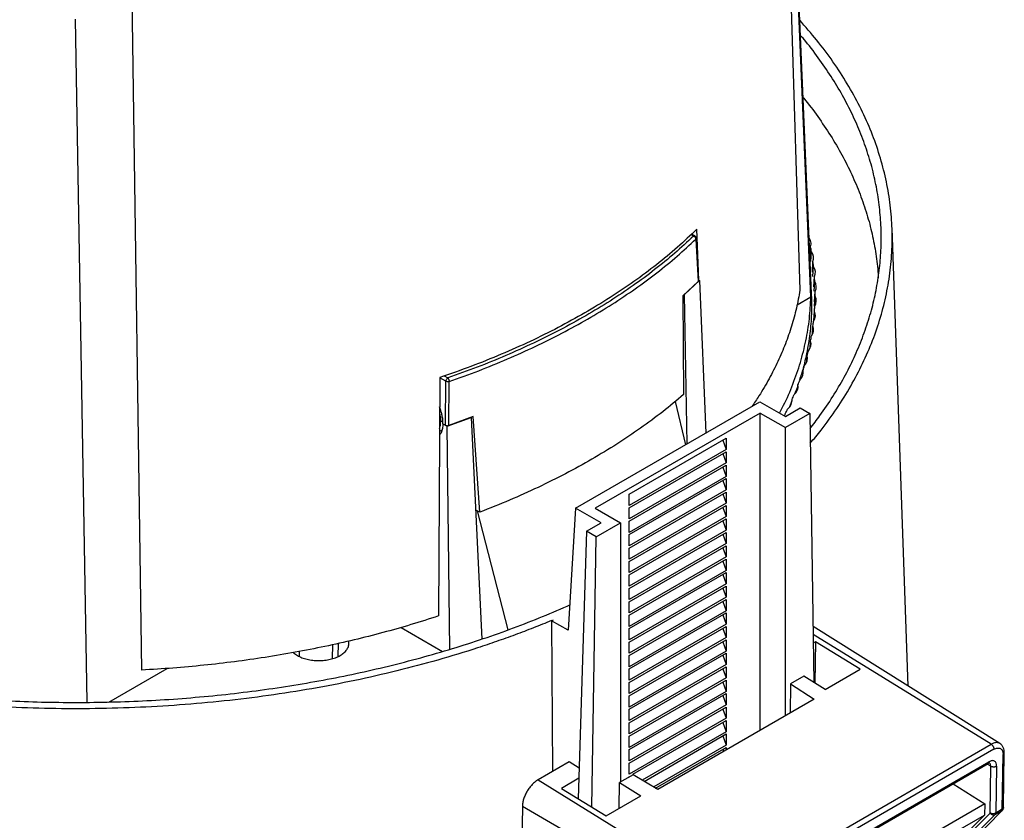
# Model space of a CAD drawing. Header units: millimetres. Extents: x 226 to 954, y 75 to 822.
# Tile 119 of 127: x 872 to 944, y 697 to 755. Entities that reach past the tile are written whole.
import ezdxf

# ---------------------------------------------------------------- set-up
doc = ezdxf.new("R2010")
doc.units = ezdxf.units.MM

msp = doc.modelspace()

# ---------------------------------------------------------------- linework, layer by layer
at = {"color": 179, "linetype": 'Continuous', "lineweight": 25}
for p, q in [((927.333, 788.024), (928.952, 735.331)), ((929.787, 735.096), (927.63, 785.514)), ((929.756, 734.85), (927.646, 784.828)), ((880.98, 707.637), (880.228, 760.83)), ((876.121, 755.083), (876.988, 705.288)), ((921.299, 739.285), (921.056, 739.425)), ((921.585, 736.058), (921.435, 739.778)), ((936.842, 706.473), (935.666, 739.848)), ((921.371, 739.058), (921.538, 735.961)), ((921.491, 737.416), (921.399, 739.122)), ((929.685, 737.733), (929.727, 738.495)), ((929.742, 737.424), (929.793, 738.138)), ((921.567, 736.024), (921.491, 737.416)), ((929.858, 736.654), (929.902, 737.415)), ((929.896, 736.344), (929.946, 737.056)), ((929.966, 735.572), (930.011, 736.332)), ((920.422, 734.933), (921.538, 735.961)), ((920.541, 735.028), (921.625, 736.035)), ((921.564, 736.07), (921.625, 736.035)), ((921.625, 736.035), (922.094, 724.919)), ((929.985, 735.261), (930.033, 735.972)), ((920.422, 734.933), (920.47, 727.723)), ((920.741, 724.138), (920.541, 735.028)), ((930.007, 734.167), (930.055, 734.887)), ((930.008, 734.488), (930.055, 735.247)), ((928.745, 734.266), (929.756, 734.85)), ((929.968, 733.12), (930.011, 733.802)), ((929.985, 733.404), (930.033, 734.162)), ((929.865, 732.12), (929.902, 732.719)), ((929.696, 731.116), (929.727, 731.639)), ((929.463, 730.132), (929.488, 730.562)), ((929.163, 729.126), (929.183, 729.492)), ((902.697, 728.961), (902.608, 711.583)), ((903.123, 725.489), (903.144, 728.694)), ((903.367, 725.472), (903.388, 728.677)), ((928.8, 728.176), (928.813, 728.428)), ((912.607, 719.442), (926.042, 727.198)), ((919.848, 727.211), (920.602, 724.058)), ((926.042, 727.198), (927.893, 726.129)), ((928.375, 727.269), (928.201, 726.825)), ((928.37, 727.179), (928.38, 727.372)), ((926.055, 726.374), (914.034, 719.435)), ((926.055, 726.374), (927.893, 725.313)), ((926.055, 703.236), (926.055, 726.374)), ((927.865, 726.145), (927.883, 726.325)), ((927.893, 726.129), (928.965, 726.748)), ((929.672, 726.34), (927.893, 725.313)), ((928.965, 726.748), (929.672, 726.34)), ((929.672, 726.34), (929.971, 706.741)), ((902.932, 725.599), (903.123, 725.489)), ((902.932, 725.599), (903.241, 725.421)), ((903.241, 725.421), (904.985, 726.047)), ((905.149, 726.116), (903.367, 725.472)), ((904.985, 726.047), (905.77, 709.895)), ((905.616, 719.148), (905.149, 726.116)), ((902.677, 725.02), (902.855, 725.123)), ((903.435, 709.148), (903.241, 725.421)), ((927.893, 704.298), (927.893, 725.313)), ((916.509, 720.455), (923.58, 724.537)), ((923.334, 724.396), (923.58, 723.721)), ((923.58, 724.537), (923.58, 723.721)), ((923.58, 723.721), (916.509, 719.639)), ((916.509, 719.476), (923.58, 723.558)), ((923.334, 723.416), (923.58, 722.741)), ((923.58, 723.558), (923.58, 722.741)), ((923.58, 722.741), (916.509, 718.659)), ((916.509, 718.496), (923.58, 722.578)), ((923.334, 722.436), (923.58, 721.761)), ((923.58, 722.578), (923.58, 721.761)), ((923.58, 721.761), (916.509, 717.679)), ((916.509, 717.516), (923.58, 721.598)), ((923.334, 721.456), (923.58, 720.781)), ((923.58, 721.598), (923.58, 720.781)), ((923.58, 720.781), (916.509, 716.699)), ((916.509, 716.536), (923.58, 720.618)), ((923.58, 720.618), (923.58, 719.801)), ((916.509, 719.639), (916.509, 720.455)), ((923.334, 720.476), (923.58, 719.801)), ((905.616, 719.148), (905.342, 719.306)), ((907.695, 710.571), (905.443, 719.248)), ((912.607, 719.442), (912.058, 710.537)), ((914.458, 718.374), (912.607, 719.442)), ((914.034, 719.435), (915.872, 718.374)), ((923.58, 719.801), (916.509, 715.719)), ((916.509, 715.556), (923.58, 719.638)), ((916.509, 718.659), (916.509, 719.476)), ((923.334, 719.496), (923.58, 718.822)), ((923.58, 719.638), (923.58, 718.822)), ((923.58, 718.822), (916.509, 714.74)), ((916.509, 714.576), (923.58, 718.658)), ((916.509, 717.679), (916.509, 718.496)), ((923.334, 718.517), (923.58, 717.842)), ((923.58, 718.658), (923.58, 717.842)), ((913.386, 717.755), (912.796, 698.253)), ((913.386, 717.755), (914.458, 718.374)), ((914.093, 717.346), (913.386, 717.755)), ((914.093, 717.346), (915.872, 718.374)), ((915.872, 718.374), (915.872, 699.47)), ((923.58, 717.842), (916.509, 713.76)), ((916.509, 713.596), (923.58, 717.678)), ((923.58, 717.678), (923.58, 716.862)), ((913.798, 697.635), (914.093, 717.346)), ((916.509, 716.699), (916.509, 717.516)), ((923.334, 717.537), (923.58, 716.862)), ((923.58, 716.862), (916.509, 712.78)), ((916.509, 712.617), (923.58, 716.699)), ((916.509, 715.719), (916.509, 716.536)), ((923.334, 716.557), (923.58, 715.882)), ((923.58, 716.699), (923.58, 715.882)), ((923.58, 715.882), (916.509, 711.8)), ((916.509, 711.637), (923.58, 715.719)), ((916.509, 714.74), (916.509, 715.556)), ((923.334, 715.577), (923.58, 714.902)), ((923.58, 715.719), (923.58, 714.902)), ((923.58, 714.902), (916.509, 710.82)), ((916.509, 710.657), (923.58, 714.739)), ((916.509, 713.76), (916.509, 714.576)), ((923.334, 714.597), (923.58, 713.922)), ((923.58, 714.739), (923.58, 713.922)), ((923.58, 713.922), (916.509, 709.84)), ((916.509, 709.677), (923.58, 713.759)), ((916.509, 712.78), (916.509, 713.596)), ((923.334, 713.617), (923.58, 712.943)), ((923.58, 713.759), (923.58, 712.943)), ((923.58, 712.943), (916.509, 708.86)), ((916.509, 708.697), (923.58, 712.779)), ((923.334, 712.638), (923.58, 711.963)), ((923.58, 712.779), (923.58, 711.963)), ((916.509, 711.8), (916.509, 712.617)), ((923.58, 711.963), (916.509, 707.881)), ((910.843, 711.239), (910.842, 711.181)), ((910.843, 711.239), (911.001, 711.306)), ((912.058, 710.537), (910.843, 711.239)), ((916.509, 707.717), (923.58, 711.799)), ((916.509, 710.82), (916.509, 711.637)), ((923.334, 711.658), (923.58, 710.983)), ((923.58, 711.799), (923.58, 710.983)), ((899.88, 710.745), (902.911, 708.996)), ((910.842, 711.181), (910.923, 700.244)), ((923.58, 710.983), (916.509, 706.901)), ((916.509, 706.737), (923.58, 710.82)), ((916.509, 709.84), (916.509, 710.657)), ((923.334, 710.678), (923.58, 710.003)), ((923.58, 710.82), (923.58, 710.003)), ((943.529, 702.283), (929.915, 710.813)), ((923.58, 710.003), (916.509, 705.921)), ((916.509, 705.758), (923.58, 709.84)), ((923.58, 709.84), (923.58, 709.023)), ((895.301, 708.633), (895.322, 709.582)), ((916.509, 708.86), (916.509, 709.677)), ((923.334, 709.698), (923.58, 709.023)), ((930.094, 709.707), (929.927, 709.61)), ((930.094, 709.707), (930.049, 706.693)), ((933.346, 707.699), (930.094, 709.707)), ((892.453, 708.991), (892.461, 708.633)), ((923.58, 709.023), (916.509, 704.941)), ((916.509, 704.778), (923.58, 708.86)), ((916.509, 707.881), (916.509, 708.697)), ((923.334, 708.718), (923.58, 708.043)), ((923.58, 708.86), (923.58, 708.043)), ((878.581, 705.308), (882.824, 707.757)), ((923.58, 708.043), (916.509, 703.961)), ((916.509, 703.798), (923.58, 707.88)), ((916.509, 706.901), (916.509, 707.717)), ((923.334, 707.738), (923.58, 707.063)), ((923.58, 707.88), (923.58, 707.063)), ((930.8, 706.229), (933.346, 707.699)), ((923.58, 707.063), (916.509, 702.981)), ((916.509, 702.818), (923.58, 706.9)), ((923.58, 706.9), (923.58, 706.084)), ((929.245, 707.19), (928.268, 706.625)), ((930.8, 706.229), (929.245, 707.19)), ((916.509, 705.921), (916.509, 706.737)), ((923.334, 706.758), (923.58, 706.084)), ((928.268, 706.625), (928.235, 704.495)), ((928.268, 706.625), (929.988, 705.507)), ((923.58, 706.084), (916.509, 702.002)), ((916.509, 701.838), (923.58, 705.92)), ((916.509, 704.941), (916.509, 705.758)), ((929.988, 705.507), (918.601, 698.933)), ((923.334, 705.779), (923.58, 705.104)), ((923.58, 705.92), (923.58, 705.104)), ((923.58, 705.104), (916.509, 701.022)), ((916.509, 700.858), (923.58, 704.94)), ((916.509, 703.961), (916.509, 704.778)), ((923.334, 704.799), (923.58, 704.124)), ((923.58, 704.94), (923.58, 704.124)), ((923.58, 704.124), (916.509, 700.042)), ((916.509, 702.981), (916.509, 703.798)), ((916.781, 700.036), (923.58, 703.961)), ((923.334, 703.819), (923.58, 703.144)), ((923.58, 703.961), (923.58, 703.144)), ((916.509, 702.002), (916.509, 702.818)), ((923.58, 703.144), (917.453, 699.607)), ((917.593, 699.525), (923.58, 702.981)), ((923.334, 702.839), (923.58, 702.164)), ((923.58, 702.981), (923.58, 702.164)), ((923.58, 702.164), (918.295, 699.113)), ((918.435, 699.031), (923.58, 702.001)), ((923.58, 702.001), (923.58, 701.808)), ((923.658, 691.123), (942.891, 702.226)), ((916.509, 701.022), (916.509, 701.838)), ((923.334, 701.859), (923.392, 701.7)), ((943.096, 701.859), (923.862, 690.756)), ((943.702, 697.484), (943.762, 701.474)), ((943.79, 697.606), (943.85, 701.596)), ((912.135, 700.943), (909.872, 699.637)), ((912.864, 700.493), (912.135, 700.943)), ((916.509, 700.042), (916.509, 700.858)), ((924.143, 690.127), (942.669, 700.822)), ((924.205, 690.26), (942.732, 700.955)), ((942.811, 697.215), (942.863, 700.638)), ((943.284, 700.636), (943.232, 697.213)), ((912.841, 699.747), (911.568, 699.012)), ((916.787, 699.998), (915.81, 699.434)), ((916.509, 699.837), (916.509, 699.879)), ((918.601, 698.933), (916.787, 699.998)), ((909.872, 699.637), (923.658, 691.123)), ((911.568, 699.012), (914.819, 697.004)), ((915.782, 697.559), (915.81, 699.434)), ((915.81, 699.434), (917.365, 698.473)), ((940.124, 699.352), (942.421, 697.883)), ((914.819, 697.004), (917.365, 698.473)), ((908.721, 697.689), (908.388, 675.878)), ((922.752, 689.589), (908.721, 697.689)), ((942.421, 697.883), (924.421, 687.491)), ((942.421, 697.883), (942.402, 697.07)), ((924.414, 686.686), (942.402, 697.07)), ((935.139, 689.523), (942.811, 697.215)), ((943.191, 697.096), (935.165, 689.049)), ((935.904, 689.476), (943.661, 697.368)), ((935.958, 689.522), (943.715, 697.413)), ((942.402, 697.07), (939.539, 694.158)), ((943.191, 697.096), (943.661, 697.368)), ((943.702, 697.484), (943.232, 697.213))]:
    msp.add_line(p, q, dxfattribs=at)
at = {"color": 8, "linetype": 'Continuous', "lineweight": 25}
for p, q in [((921.199, 739.275), (921.011, 739.384)), ((903.144, 728.694), (902.697, 728.952)), ((903.031, 729.08), (903.285, 728.933)), ((902.68, 725.777), (902.769, 725.728)), ((902.928, 725.82), (902.769, 725.728)), ((942.891, 702.226), (929.918, 710.238)), ((894.892, 708.474), (894.907, 709.489)), ((942.863, 700.638), (942.607, 700.786)), ((943.661, 697.368), (943.702, 697.401))]:
    msp.add_line(p, q, dxfattribs=at)
at = {"color": 179, "linetype": 'Continuous', "lineweight": 25}
for points, knots in [([(929.705, 724.177), (929.972, 724.493), (930.676, 725.326), (931.664, 726.716), (932.681, 728.339), (933.549, 729.991), (934.274, 731.665), (934.851, 733.359), (935.281, 735.067), (935.562, 736.785), (935.693, 738.509), (935.673, 740.235), (935.504, 741.958), (935.185, 743.674), (934.717, 745.379), (934.101, 747.068), (933.338, 748.737), (932.433, 750.382), (931.382, 751.997), (930.228, 753.55), (929.356, 754.543), (928.935, 755.024)], [0, 0, 0, 0, 0.032951, 0.086867, 0.140783, 0.194699, 0.248615, 0.302532, 0.356448, 0.410364, 0.46428, 0.518196, 0.572112, 0.626028, 0.679944, 0.733861, 0.787777, 0.841693, 0.895609, 0.949525, 1, 1, 1, 1]), ([(929.689, 725.239), (929.934, 725.554), (930.532, 726.322), (931.362, 727.573), (932.193, 728.983), (932.913, 730.414), (933.524, 731.862), (934.02, 733.316), (934.404, 734.771), (934.677, 736.226), (934.842, 737.687), (934.897, 739.159), (934.84, 740.639), (934.67, 742.126), (934.387, 743.607), (933.991, 745.08), (933.487, 746.532), (932.877, 747.962), (932.164, 749.367), (931.349, 750.752), (930.419, 752.123), (929.629, 753.184), (929.113, 753.78), (928.981, 753.932)], [0, 0, 0, 0, 0.034969, 0.085233, 0.135497, 0.185762, 0.236026, 0.28629, 0.335657, 0.385024, 0.43439, 0.483757, 0.534021, 0.584286, 0.63455, 0.684814, 0.735078, 0.784445, 0.833812, 0.883179, 0.932546, 0.98281, 1, 1, 1, 1]), ([(929.176, 749.394), (929.195, 749.371), (929.587, 748.913), (930.266, 747.985), (931.202, 746.611), (932.026, 745.203), (932.744, 743.776), (933.353, 742.333), (933.848, 740.884), (934.233, 739.433), (934.498, 737.982), (934.638, 736.914), (934.657, 736.33), (934.66, 736.232)], [0, 0, 0, 0, 0.005541, 0.112567, 0.221539, 0.330511, 0.439484, 0.548456, 0.657428, 0.764454, 0.871481, 0.978507, 1, 1, 1, 1]), ([(921.199, 739.275), (920.753, 738.86), (919.857, 738.027), (918.379, 736.825), (916.804, 735.659), (915.126, 734.537), (913.354, 733.463), (911.492, 732.439), (909.548, 731.471), (907.529, 730.561), (905.447, 729.708), (904.005, 729.191), (903.285, 728.933)], [0, 0, 0, 0, 0.099288, 0.199048, 0.299166, 0.399523, 0.5, 0.600477, 0.700834, 0.800952, 0.900712, 1, 1, 1, 1]), ([(921.435, 739.778), (920.972, 739.337), (920.047, 738.455), (918.513, 737.186), (916.875, 735.962), (915.136, 734.784), (913.892, 734.044), (913.27, 733.674)], [0, 0, 0, 0, 0.2, 0.4, 0.6, 0.8, 1, 1, 1, 1]), ([(921.371, 739.058), (921.368, 739.079), (921.361, 739.123), (921.322, 739.189), (921.265, 739.245), (921.221, 739.265), (921.199, 739.275)], [0, 0, 0, 0, 0.242506, 0.499999, 0.750005, 1, 1, 1, 1]), ([(921.373, 739.212), (921.372, 739.212), (921.37, 739.217), (921.362, 739.228), (921.347, 739.248), (921.325, 739.269), (921.307, 739.279), (921.299, 739.283)], [0, 0, 0, 0, 0.02683, 0.148801, 0.386483, 0.746927, 1, 1, 1, 1]), ([(921.399, 739.123), (921.398, 739.131), (921.397, 739.146), (921.392, 739.165), (921.388, 739.179), (921.383, 739.192), (921.379, 739.2), (921.375, 739.207), (921.374, 739.209), (921.373, 739.211), (921.373, 739.212)], [0, 0, 0, 0, 0.2550287, 0.4814683, 0.6362829, 0.7438541, 0.9097827, 0.9362194, 0.9680992, 1, 1, 1, 1]), ([(903.388, 728.677), (904.111, 728.936), (905.558, 729.455), (907.648, 730.311), (909.675, 731.224), (911.626, 732.196), (913.495, 733.223), (915.274, 734.302), (916.959, 735.428), (918.54, 736.599), (920.023, 737.805), (920.922, 738.641), (921.371, 739.058)], [0, 0, 0, 0, 0.0992878, 0.1990481, 0.2991656, 0.3995227, 0.5, 0.6004773, 0.7008344, 0.8009519, 0.9007122, 1, 1, 1, 1]), ([(929.727, 738.495), (929.744, 738.556), (929.776, 738.678), (929.758, 738.863), (929.707, 739.024), (929.64, 739.118), (929.614, 739.156)], [0, 0, 0, 0, 0.273741, 0.547479, 0.821221, 1, 1, 1, 1]), ([(921.538, 735.961), (921.549, 735.973), (921.566, 735.993), (921.565, 736.015), (921.565, 736.024)], [0, 0, 0, 0, 0.599582, 1, 1, 1, 1]), ([(928.952, 735.331), (928.874, 734.893), (928.717, 734.018), (928.359, 732.714), (927.91, 731.42), (927.364, 730.138), (926.719, 728.872), (926.085, 727.777), (925.629, 727.114), (925.454, 726.859)], [0, 0, 0, 0, 0.150988, 0.301975, 0.452963, 0.60395, 0.754938, 0.905925, 1, 1, 1, 1]), ([(929.777, 735.096), (929.79, 734.723), (929.821, 733.867), (929.73, 732.527), (929.524, 731.081), (929.257, 729.835), (929.014, 729.076), (928.923, 728.792)], [0, 0, 0, 0, 0.176666, 0.405605, 0.634543, 0.863481, 1, 1, 1, 1]), ([(927.46, 726.379), (927.562, 726.566), (927.944, 727.262), (928.461, 728.491), (929.011, 730.063), (929.407, 731.651), (929.673, 733.247), (929.728, 734.316), (929.756, 734.85)], [0, 0, 0, 0, 0.068166, 0.254533, 0.4409, 0.627266, 0.813633, 1, 1, 1, 1]), ([(913.27, 733.674), (912.629, 733.315), (911.347, 732.597), (909.307, 731.593), (907.187, 730.648), (904.988, 729.762), (903.461, 729.228), (902.697, 728.961)], [0, 0, 0, 0, 0.2, 0.4, 0.6, 0.8, 1, 1, 1, 1]), ([(903.285, 728.933), (903.267, 728.921), (903.231, 728.895), (903.185, 728.832), (903.152, 728.761), (903.147, 728.717), (903.144, 728.694)], [0, 0, 0, 0, 0.250001, 0.499998, 0.75001, 1, 1, 1, 1]), ([(903.388, 728.677), (903.364, 728.671), (903.324, 728.661), (903.257, 728.662), (903.195, 728.671), (903.161, 728.686), (903.144, 728.694)], [0, 0, 0, 0, 0.296427, 0.499882, 0.749947, 1, 1, 1, 1]), ([(903.285, 728.933), (903.299, 728.918), (903.325, 728.888), (903.359, 728.819), (903.383, 728.744), (903.387, 728.699), (903.388, 728.677)], [0, 0, 0, 0, 0.249995, 0.500001, 0.757494, 1, 1, 1, 1]), ([(920.47, 727.723), (919.972, 727.303), (918.975, 726.464), (917.346, 725.262), (915.622, 724.104), (913.799, 722.999), (911.884, 721.946), (909.879, 720.951), (907.797, 720.011), (906.343, 719.435), (905.616, 719.148)], [0, 0, 0, 0, 0.125, 0.25, 0.375, 0.5, 0.625, 0.75, 0.875, 1, 1, 1, 1]), ([(928.789, 728.357), (928.775, 728.31), (928.716, 728.111), (928.633, 727.915), (928.569, 727.765)], [0, 0, 0, 0, 0.237187, 1, 1, 1, 1]), ([(902.683, 726.346), (902.707, 726.249), (902.761, 726.034), (902.766, 725.837), (902.769, 725.728)], [0, 0, 0, 0, 0.4475755, 1, 1, 1, 1]), ([(902.932, 725.599), (902.933, 725.663), (902.933, 725.785), (902.917, 725.966), (902.892, 726.129), (902.863, 726.272), (902.816, 726.46), (902.762, 726.642), (902.703, 726.78), (902.686, 726.821)], [0, 0, 0, 0, 0.168225, 0.318903, 0.452022, 0.56758, 0.665572, 0.901813, 1, 1, 1, 1]), ([(902.932, 725.599), (902.924, 725.479), (902.908, 725.239), (902.817, 724.953), (902.719, 724.816), (902.675, 724.756)], [0, 0, 0, 0, 0.358691, 0.717375, 1, 1, 1, 1]), ([(902.678, 725.243), (902.701, 725.303), (902.755, 725.444), (902.764, 725.624), (902.769, 725.728)], [0, 0, 0, 0, 0.418101, 1, 1, 1, 1]), ([(910.842, 711.24), (910.625, 711.151), (910.191, 710.973), (909.533, 710.712), (908.869, 710.457), (908.199, 710.206), (907.299, 709.879), (906.387, 709.563), (904.743, 709.018), (902.568, 708.354), (899.578, 707.56), (896.517, 706.862), (893.393, 706.263), (890.217, 705.764), (885.926, 705.236), (880.477, 704.834), (873.888, 704.772), (867.326, 705.129), (860.874, 705.903), (854.609, 707.084), (848.607, 708.656), (842.944, 710.602), (838.562, 712.514), (835.294, 714.204), (832.967, 715.548), (830.773, 716.964), (828.718, 718.448), (826.807, 719.996), (825.4, 721.281), (824.41, 722.267), (823.776, 722.932), (823.168, 723.606), (822.584, 724.287), (822.216, 724.747), (822.032, 724.977)], [0, 0, 0, 0, 0.0076, 0.015197, 0.022791, 0.030383, 0.037976, 0.053168, 0.06077, 0.092083, 0.123397, 0.154711, 0.186025, 0.217339, 0.248653, 0.311256, 0.37386, 0.436464, 0.499068, 0.561671, 0.624275, 0.686879, 0.749482, 0.780796, 0.81211, 0.843424, 0.874738, 0.906052, 0.937366, 0.949899, 0.962422, 0.974943, 0.987467, 1, 1, 1, 1]), ([(903.123, 725.489), (903.141, 725.481), (903.176, 725.464), (903.24, 725.454), (903.307, 725.455), (903.347, 725.466), (903.367, 725.472)], [0, 0, 0, 0, 0.257939, 0.500238, 0.742283, 1, 1, 1, 1]), ([(834.714, 715.198), (835.33, 714.852), (836.562, 714.158), (838.508, 713.179), (840.522, 712.247), (842.606, 711.367), (844.741, 710.546), (846.924, 709.784), (849.148, 709.082), (851.422, 708.435), (853.757, 707.843), (856.148, 707.306), (858.593, 706.828), (861.072, 706.412), (863.58, 706.06), (866.097, 705.773), (868.619, 705.551), (871.139, 705.393), (873.669, 705.299), (876.219, 705.267), (878.784, 705.299), (881.36, 705.398), (883.926, 705.561), (886.476, 705.79), (888.992, 706.081), (891.469, 706.433), (893.902, 706.844), (896.302, 707.315), (898.679, 707.849), (901.027, 708.446), (903.342, 709.106), (905.603, 709.824), (907.81, 710.598), (909.935, 711.427), (911.389, 712.027), (912.11, 712.363), (912.172, 712.392)], [0, 0, 0, 0, 0.0304303, 0.0608606, 0.0912909, 0.1217212, 0.1521514, 0.1820384, 0.2119254, 0.2418124, 0.2716993, 0.3021296, 0.3325599, 0.3629902, 0.3934205, 0.4238508, 0.4537378, 0.4836247, 0.5135117, 0.5433987, 0.573829, 0.6042593, 0.6346896, 0.6651198, 0.6955501, 0.7254371, 0.7553241, 0.785211, 0.815098, 0.8455283, 0.8759586, 0.9063889, 0.9368192, 0.9672495, 0.9971365, 1, 1, 1, 1]), ([(902.608, 711.583), (901.943, 711.369), (900.612, 710.94), (898.558, 710.36), (896.465, 709.828), (894.334, 709.35), (892.169, 708.925), (889.974, 708.555), (887.754, 708.239), (885.512, 707.98), (883.254, 707.773), (881.738, 707.682), (880.98, 707.637)], [0, 0, 0, 0, 0.1, 0.2, 0.3, 0.4, 0.5, 0.6, 0.7, 0.8, 0.9, 1, 1, 1, 1]), ([(892.326, 708.697), (892.433, 708.642), (892.648, 708.531), (893.035, 708.415), (893.449, 708.341), (893.881, 708.317), (894.313, 708.341), (894.729, 708.414), (895.111, 708.532), (895.447, 708.691), (895.722, 708.885), (895.927, 709.106), (896.051, 709.346), (896.097, 709.563), (896.067, 709.696), (896.055, 709.746)], [0, 0, 0, 0, 0.079296, 0.158593, 0.237889, 0.317185, 0.396481, 0.475778, 0.555074, 0.63437, 0.713667, 0.792963, 0.872259, 0.951555, 1, 1, 1, 1]), ([(892.031, 708.912), (892.038, 708.904), (892.112, 708.823), (892.224, 708.757), (892.326, 708.697)], [0, 0, 0, 0, 0.091726, 1, 1, 1, 1]), ([(942.891, 702.226), (942.917, 702.206), (942.958, 702.177), (943.006, 702.117), (943.039, 702.066), (943.065, 702.011), (943.09, 701.94), (943.093, 701.891), (943.096, 701.859)], [0, 0, 0, 0, 0.239709, 0.368523, 0.500003, 0.631492, 0.760305, 1, 1, 1, 1]), ([(943.096, 701.859), (943.181, 701.898), (943.312, 701.957), (943.469, 701.952), (943.576, 701.914), (943.661, 701.84), (943.743, 701.708), (943.755, 701.566), (943.762, 701.474)], [0, 0, 0, 0, 0.2394564, 0.3683621, 0.5000007, 0.6316384, 0.7605417, 1, 1, 1, 1]), ([(943.85, 701.596), (943.847, 701.664), (943.842, 701.807), (943.779, 702), (943.678, 702.17), (943.579, 702.245), (943.529, 702.283)], [0, 0, 0, 0, 0.2277246, 0.4738372, 0.7334006, 1, 1, 1, 1]), ([(943.284, 700.636), (943.278, 700.712), (943.268, 700.83), (943.2, 700.94), (943.129, 701.001), (943.04, 701.032), (942.911, 701.036), (942.802, 700.987), (942.732, 700.955)], [0, 0, 0, 0, 0.239454, 0.368361, 0.500001, 0.63164, 0.760543, 1, 1, 1, 1]), ([(942.863, 700.638), (942.893, 700.624), (942.938, 700.603), (943.014, 700.589), (943.074, 700.585), (943.135, 700.589), (943.21, 700.601), (943.255, 700.622), (943.284, 700.636)], [0, 0, 0, 0, 0.239694, 0.368522, 0.500007, 0.631483, 0.760306, 1, 1, 1, 1]), ([(909.872, 699.637), (909.798, 699.59), (909.649, 699.494), (909.435, 699.294), (909.236, 699.061), (909.061, 698.799), (908.916, 698.52), (908.808, 698.234), (908.737, 697.951), (908.726, 697.776), (908.721, 697.689)], [0, 0, 0, 0, 0.125, 0.250001, 0.375001, 0.5, 0.625001, 0.75, 0.875, 1, 1, 1, 1]), ([(943.702, 697.402), (943.722, 697.425), (943.763, 697.472), (943.787, 697.547), (943.788, 697.593), (943.788, 697.607)], [0, 0, 0, 0, 0.401425, 0.818343, 1, 1, 1, 1]), ([(942.811, 697.215), (942.837, 697.185), (942.888, 697.126), (942.986, 697.079), (943.068, 697.065), (943.136, 697.071), (943.172, 697.087), (943.191, 697.096)], [0, 0, 0, 0, 0.249574, 0.499158, 0.692931, 0.832404, 1, 1, 1, 1]), ([(943.232, 697.213), (943.201, 697.199), (943.14, 697.171), (943.022, 697.159), (942.904, 697.172), (942.842, 697.2), (942.811, 697.215)], [0, 0, 0, 0, 0.2500023, 0.5000047, 0.7500073, 1, 1, 1, 1]), ([(943.232, 697.213), (943.229, 697.189), (943.225, 697.141), (943.202, 697.111), (943.191, 697.096)], [0, 0, 0, 0, 0.5, 1, 1, 1, 1]), ([(943.661, 697.368), (943.673, 697.383), (943.695, 697.412), (943.7, 697.46), (943.702, 697.484)], [0, 0, 0, 0, 0.5, 1, 1, 1, 1]), ([(943.702, 697.401), (943.705, 697.403), (943.71, 697.407), (943.713, 697.412), (943.715, 697.415)], [0, 0, 0, 0, 0.552085, 1, 1, 1, 1])]:
    msp.add_open_spline(points, degree=3, knots=knots, dxfattribs=at)
at = {"color": 8, "linetype": 'Continuous', "lineweight": 25}
for points, knots in [([(921.299, 739.284), (921.299, 739.285), (921.288, 739.297), (921.253, 739.298), (921.217, 739.283), (921.199, 739.275)], [0, 0, 0, 0, 0.024006, 0.511999, 1, 1, 1, 1]), ([(921.398, 739.122), (921.398, 739.115), (921.399, 739.093), (921.382, 739.072), (921.371, 739.058)], [0, 0, 0, 0, 0.31353, 1, 1, 1, 1]), ([(943.528, 702.281), (943.524, 702.285), (943.483, 702.321), (943.379, 702.346), (943.223, 702.352), (943.057, 702.312), (942.945, 702.254), (942.891, 702.226)], [0, 0, 0, 0, 0.025538, 0.281544, 0.532236, 0.77292, 1, 1, 1, 1]), ([(943.762, 701.474), (943.786, 701.491), (943.822, 701.517), (943.846, 701.56), (943.849, 701.584), (943.85, 701.596)], [0, 0, 0, 0, 0.479493, 0.737178, 1, 1, 1, 1]), ([(942.732, 700.955), (942.728, 700.926), (942.723, 700.882), (942.697, 700.842), (942.679, 700.828), (942.669, 700.822)], [0, 0, 0, 0, 0.484812, 0.745382, 1, 1, 1, 1]), ([(942.863, 700.638), (942.859, 700.688), (942.851, 700.789), (942.794, 700.838), (942.765, 700.862)], [0, 0, 0, 0, 0.500001, 1, 1, 1, 1]), ([(943.79, 697.606), (943.785, 697.583), (943.776, 697.537), (943.727, 697.502), (943.702, 697.484)], [0, 0, 0, 0, 0.4998995, 1, 1, 1, 1])]:
    msp.add_open_spline(points, degree=3, knots=knots, dxfattribs=at)
at = {"color": 179, "linetype": 'Continuous', "lineweight": 25}
for points in [[(929.793, 738.138), (929.772, 738.26), (929.751, 738.373), (929.727, 738.495)], [(929.902, 737.415), (930.001, 737.656), (929.963, 737.91), (929.793, 738.138)], [(929.946, 737.056), (929.932, 737.179), (929.918, 737.292), (929.902, 737.415)], [(930.011, 736.332), (930.125, 736.571), (930.102, 736.825), (929.946, 737.056)], [(930.033, 735.972), (930.027, 736.096), (930.02, 736.208), (930.011, 736.332)], [(930.055, 735.247), (930.183, 735.484), (930.175, 735.738), (930.033, 735.972)], [(930.033, 734.162), (930.175, 734.396), (930.183, 734.65), (930.055, 734.887)], [(930.055, 734.887), (930.056, 735.011), (930.056, 735.123), (930.055, 735.247)], [(929.946, 733.078), (930.102, 733.309), (930.125, 733.563), (930.011, 733.802)], [(930.011, 733.802), (930.02, 733.926), (930.027, 734.038), (930.033, 734.162)], [(929.902, 732.719), (929.918, 732.842), (929.932, 732.955), (929.946, 733.078)], [(929.793, 731.996), (929.963, 732.224), (930.001, 732.478), (929.902, 732.719)], [(929.574, 730.919), (929.758, 731.143), (929.812, 731.395), (929.727, 731.639)], [(929.727, 731.639), (929.751, 731.761), (929.772, 731.874), (929.793, 731.996)], [(929.488, 730.562), (929.519, 730.684), (929.546, 730.796), (929.574, 730.919)], [(929.291, 729.846), (929.488, 730.066), (929.557, 730.317), (929.488, 730.562)], [(928.943, 728.779), (929.153, 728.996), (929.238, 729.245), (929.183, 729.492)], [(929.183, 729.492), (929.221, 729.613), (929.255, 729.724), (929.291, 729.846)], [(928.531, 727.721), (928.754, 727.933), (928.853, 728.181), (928.813, 728.428)], [(928.813, 728.428), (928.859, 728.548), (928.9, 728.659), (928.943, 728.779)], [(928.38, 727.372), (928.433, 727.491), (928.48, 727.601), (928.531, 727.721)], [(928.055, 726.671), (928.291, 726.878), (928.405, 727.124), (928.38, 727.372)], [(927.883, 726.325), (927.943, 726.444), (927.997, 726.552), (928.055, 726.671)]]:
    msp.add_open_spline(points, degree=3, dxfattribs=at)

doc.saveas('drawing.dxf')
